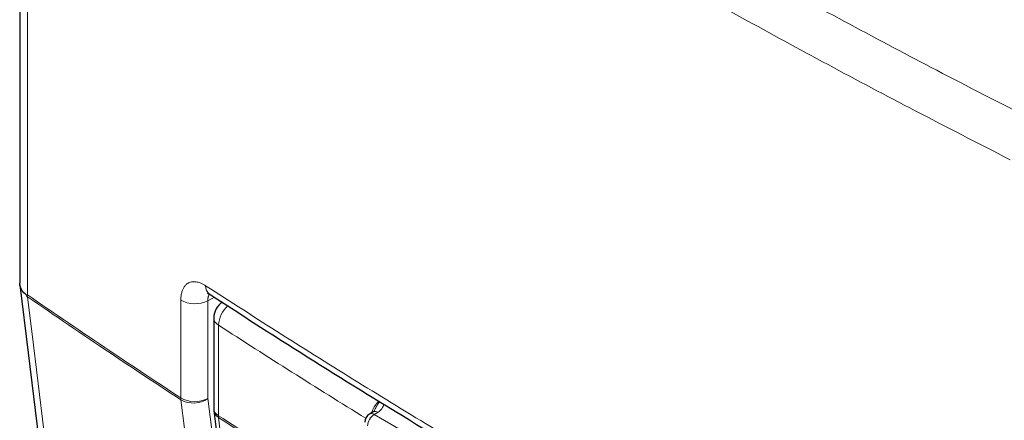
# Paper-space layout 'Blatt2' of a CAD drawing. Header units: millimetres. Extents: x 5 to 418, y 2 to 292.
# Tile 34 of 54: x 91 to 126, y 206 to 221. Entities that reach past the tile are written whole.
import ezdxf

# ---------------------------------------------------------------- set-up
doc = ezdxf.new("R2010")
doc.units = ezdxf.units.MM

psp = doc.layouts.new('Blatt2')

# ---------------------------------------------------------------- linework, layer by layer
at = {"color": 7, "linetype": 'Continuous', "lineweight": 25}
for p, q in [((90.88, 236.969), (90.88, 211.351)), ((97.804, 210.111), (97.804, 206.881)), ((97.809, 206.803), (99.934, 188.905)), ((103.493, 206.762), (103.358, 206.681))]:
    psp.add_line(p, q, dxfattribs=at)
at = {"color": 7, "linetype": 'Continuous', "lineweight": 18}
for p, q in [((91.152, 236.537), (91.152, 210.936)), ((97.825, 210.853), (97.59, 210.727)), ((96.627, 207.257), (96.627, 210.749)), ((97.59, 210.727), (97.59, 207.235)), ((97.973, 209.855), (97.973, 206.625)), ((103.664, 206.748), (103.529, 206.667)), ((103.529, 206.667), (118.387, 198.09))]:
    psp.add_line(p, q, dxfattribs=at)
at = {"color": 7, "linetype": 'Continuous', "lineweight": 25, "flags": 128}
for points in [[(90.883, 211.297), (91.181, 208.869), (93.086, 193.293)], [(103.502, 206.767), (103.494, 206.762), (103.493, 206.762)]]:
    psp.add_lwpolyline(points, dxfattribs=at)
at = {"color": 7, "linetype": 'Continuous', "lineweight": 18, "flags": 128}
for points in [[(91.157, 210.866), (91.368, 209.139), (92.229, 202.101), (92.793, 197.497), (92.814, 197.322), (93.353, 192.919)], [(98.899, 189.192), (98.772, 190.2), (98.264, 194.233), (97.448, 200.71), (96.889, 205.139), (96.631, 207.187)], [(97.59, 207.235), (97.848, 205.186), (98.712, 198.334), (99.288, 193.766), (99.858, 189.239)], [(97.977, 206.555), (98.096, 205.552), (98.572, 201.542), (100.102, 188.657)]]:
    psp.add_lwpolyline(points, dxfattribs=at)
at = {"color": 7, "linetype": 'Continuous', "lineweight": 18}
for centre, radius, start, end in [((97.856, 211.233), 0.345, 175.268, 233.6914), ((97.129, 211.632), 1.016, 240.3625, 296.9755), ((98.966, 209.796), 0.994, 131.3295, 176.6104), ((98.123, 210.138), 0.32, 184.8044, 242.0683), ((257.271, 456.017), 293.21, 237.0921, 238.30656), ((97.129, 208.14), 1.016, 240.3625, 296.9755), ((97.165, 207.256), 0.538, 179.8827, 187.3316), ((97.072, 207.987), 0.913, 241.1305, 304.5336), ((98.123, 206.908), 0.32, 184.8044, 242.0683), ((98.154, 206.857), 0.35, 188.9521, 239.663), ((257.26, 452.77), 293.189, 237.09208, 238.29968), ((98.514, 206.624), 0.541, 179.8815, 187.3103), ((103.805, 206.236), 0.512, 122.6055, 177.3945), ((103.432, 206.535), 0.164, 53.829, 116.8599), ((103.565, 206.602), 0.176, 55.8104, 110.7239), ((257.26, 452.694), 293.181, 237.09207, 238.2987)]:
    psp.add_arc(centre, radius, start, end, dxfattribs=at)
at = {"color": 7, "linetype": 'Continuous', "lineweight": 25}
for centre, radius, start, end in [((98.471, 210.111), 0.667, 122.6657, 180), ((98.471, 206.881), 0.667, 180, 186.7694), ((103.529, 206.395), 0.333, 120.8709, 180)]:
    psp.add_arc(centre, radius, start, end, dxfattribs=at)
at = {"color": 7, "linetype": 'Continuous', "lineweight": 18}
for points, knots in [([(92.032, 237.913), (93.314, 237.037), (95.877, 235.284), (99.44, 232.958), (102.668, 230.91), (105.545, 229.133), (108.462, 227.376), (111.415, 225.643), (114.405, 223.933), (117.431, 222.246), (120.495, 220.582), (123.673, 218.897), (125.85, 217.782), (126.979, 217.204)], [0, 0, 0, 0, 0.118734, 0.237507, 0.321524, 0.405556, 0.489627, 0.573712, 0.657645, 0.741591, 0.825577, 0.909577, 1, 1, 1, 1]), ([(126.222, 215.755), (125.089, 216.335), (121.854, 217.993), (116.626, 220.803), (110.586, 224.211), (104.695, 227.713), (99.521, 230.953), (95.011, 233.898), (92.439, 235.657), (91.152, 236.537)], [0, 0, 0, 0, 0.090426, 0.258303, 0.426287, 0.594334, 0.762488, 0.881225, 1, 1, 1, 1]), ([(97.513, 211.261), (97.496, 211.271), (97.447, 211.302), (97.382, 211.335), (97.31, 211.365), (97.246, 211.385), (97.176, 211.4), (97.108, 211.406), (97.051, 211.403), (96.992, 211.393), (96.934, 211.376), (96.873, 211.344), (96.823, 211.307), (96.771, 211.255), (96.72, 211.183), (96.681, 211.095), (96.652, 210.998), (96.631, 210.891), (96.628, 210.796), (96.627, 210.749)], [0, 0, 0, 0, 0.035082, 0.105546, 0.140956, 0.194143, 0.247712, 0.301752, 0.356185, 0.389267, 0.4536, 0.513843, 0.57107, 0.615616, 0.702495, 0.785574, 0.830102, 0.916948, 1, 1, 1, 1]), ([(97.513, 211.261), (98.409, 210.684), (100.202, 209.529), (102.937, 207.821), (105.705, 206.128), (108.551, 204.431), (111.475, 202.728), (114.478, 201.022), (117.52, 199.337), (121.129, 197.383), (123.763, 196.015), (125.352, 195.189)], [0, 0, 0, 0, 0.102353, 0.204722, 0.307135, 0.409563, 0.516471, 0.623396, 0.730373, 0.837366, 1, 1, 1, 1]), ([(91.152, 210.936), (92.13, 210.267), (93.935, 209.031), (95.781, 207.815), (96.627, 207.257)], [0, 0, 0, 0, 0.541474, 1, 1, 1, 1]), ([(96.631, 207.187), (95.785, 207.745), (93.94, 208.961), (92.135, 210.197), (91.157, 210.866)], [0, 0, 0, 0, 0.458552, 1, 1, 1, 1]), ([(97.59, 210.727), (97.59, 210.742), (97.59, 210.771), (97.594, 210.813), (97.601, 210.852), (97.614, 210.901), (97.628, 210.936), (97.642, 210.955), (97.643, 210.958)], [0, 0, 0, 0, 0.15692, 0.314937, 0.476407, 0.639067, 0.955246, 1, 1, 1, 1]), ([(103.436, 206.728), (103.449, 206.766), (103.484, 206.873), (103.575, 207.023), (103.658, 207.108), (103.691, 207.143)], [0, 0, 0, 0, 0.245931, 0.689488, 1, 1, 1, 1]), ([(103.524, 206.786), (103.549, 206.839), (103.606, 206.965), (103.677, 207.068), (103.718, 207.127)], [0, 0, 0, 0, 0.421583, 1, 1, 1, 1]), ([(103.858, 207.042), (103.858, 207.04), (103.864, 206.982), (103.821, 206.872), (103.714, 206.787), (103.664, 206.748)], [0, 0, 0, 0, 0.025531, 0.541194, 1, 1, 1, 1])]:
    psp.add_open_spline(points, degree=3, knots=knots, dxfattribs=at)
at = {"color": 7, "linetype": 'Continuous', "lineweight": 25}
for points, knots in [([(91.116, 210.926), (91.056, 210.982), (90.96, 211.071), (90.899, 211.214), (90.876, 211.299), (90.882, 211.345), (90.882, 211.351)], [0, 0, 0, 0, 0.442909, 0.699539, 0.963594, 1, 1, 1, 1]), ([(91.116, 210.926), (91.127, 210.929), (91.139, 210.932), (91.152, 210.936), (91.152, 210.936)], [0, 0, 0, 0, 0.945588, 1, 1, 1, 1]), ([(91.157, 210.866), (91.156, 210.867), (91.142, 210.887), (91.129, 210.907), (91.116, 210.926)], [0, 0, 0, 0, 0.053769, 1, 1, 1, 1]), ([(97.582, 210.992), (97.582, 210.993), (97.582, 210.996), (97.63, 210.966), (97.652, 210.952)], [0, 0, 0, 0, 0.536003, 1, 1, 1, 1]), ([(97.658, 210.962), (98.347, 210.513), (100.27, 209.261), (103.585, 207.195), (107.598, 204.764), (111.771, 202.326), (116.017, 199.929), (120.17, 197.666), (123.34, 195.991), (125.077, 195.106), (125.5, 194.89)], [0, 0, 0, 0, 0.079167, 0.220979, 0.371612, 0.522329, 0.673084, 0.823745, 0.956982, 1, 1, 1, 1]), ([(103.523, 206.786), (103.524, 206.785), (103.526, 206.784), (103.486, 206.756), (103.464, 206.747), (103.461, 206.746)], [0, 0, 0, 0, 0.642595, 0.959002, 1, 1, 1, 1])]:
    psp.add_open_spline(points, degree=3, knots=knots, dxfattribs=at)

doc.saveas('drawing.dxf')
